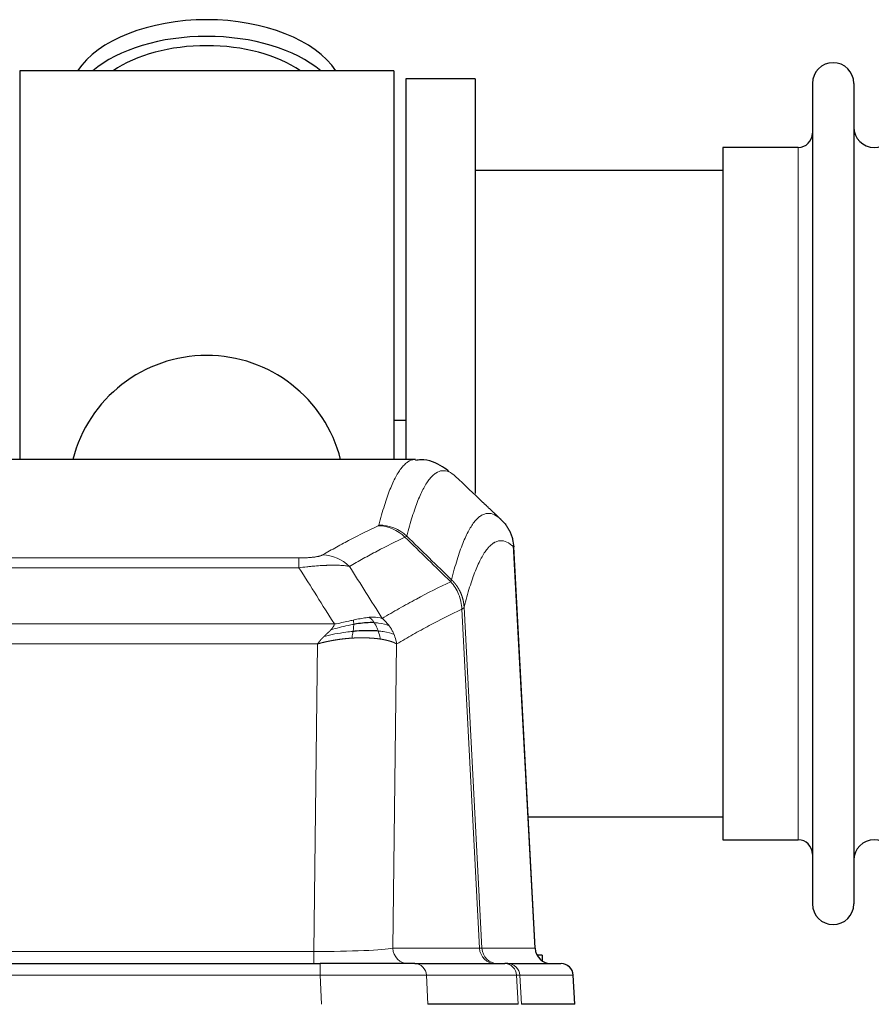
# Model space of a CAD drawing. Header units: inches. Extents: x 0 to 20790, y -12 to 14700.
# Tile 187 of 256: x 5829 to 6038, y 11830 to 12072. Entities that reach past the tile are written whole.
import ezdxf

# ---------------------------------------------------------------- set-up
doc = ezdxf.new("R2010")
doc.units = ezdxf.units.IN
doc.layers.add('1', color=7, linetype='Continuous', true_color=0xffffff)

msp = doc.modelspace()

# ---------------------------------------------------------------- linework, layer by layer
at = {"layer": '1', "color": 2, "linetype": 'Continuous', "lineweight": 25}
for p, q in [((5828.956, 12059.592), (5828.956, 11963.992)), ((5920.956, 12059.592), (5828.956, 12059.592)), ((5920.956, 12059.592), (5920.956, 11963.992)), ((5923.956, 12057.592), (5923.956, 11963.994)), ((5940.956, 12057.592), (5923.956, 12057.592)), ((5940.956, 12057.592), (5940.956, 11955.592)), ((6023.956, 12056.492), (6023.956, 11854.692)), ((6034.156, 12056.492), (6034.156, 11854.692)), ((6001.956, 12040.742), (6001.956, 11870.442)), ((6020.456, 12040.742), (6001.956, 12040.742)), ((6001.961, 12035.092), (5940.956, 12035.092)), ((5923.899, 11973.612), (5920.929, 11973.612)), ((5926.309, 11963.987), (5663.602, 11963.987)), ((5955.732, 11843.775), (5950.46, 11942.912)), ((5954.017, 11876.092), (6001.961, 11876.092)), ((6001.956, 11870.442), (6020.456, 11870.442)), ((5957.456, 11842.092), (5956.19, 11842.092)), ((5957.456, 11842.092), (5957.456, 11840.685)), ((5687.045, 11839.987), (5902.866, 11839.987)), ((5926.121, 11839.987), (5902.866, 11839.987)), ((5926.121, 11839.987), (5948.295, 11839.987)), ((5948.992, 11839.987), (5948.295, 11839.987)), ((5948.992, 11839.987), (5962.103, 11839.987)), ((5965.494, 11829.987), (5965.113, 11837.146)), ((5951.575, 11829.987), (5929.321, 11829.987)), ((5965.478, 11829.987), (5952.36, 11829.987))]:
    msp.add_line(p, q, dxfattribs=at)
at = {"layer": '1', "color": 110, "linetype": 'Continuous', "lineweight": 13}
for p, q in [((6020.456, 12040.742), (6020.456, 11870.442)), ((5955.719, 11843.778), (5950.471, 11942.473)), ((5692.284, 11939.78), (5897.627, 11939.78)), ((5897.627, 11937.364), (5897.627, 11939.78)), ((5897.627, 11937.364), (5692.284, 11937.364)), ((5938.276, 11927.647), (5942.653, 11843.778)), ((5942.072, 11843.778), (5937.72, 11927.17)), ((5683.553, 11923.534), (5906.358, 11923.534)), ((5902.245, 11918.635), (5687.666, 11918.635)), ((5901.277, 11842.952), (5902.245, 11918.635)), ((5921.677, 11918.625), (5920.72, 11843.778)), ((5688.634, 11842.952), (5901.277, 11842.952)), ((5901.277, 11839.987), (5901.277, 11842.952)), ((5920.72, 11843.778), (5942.072, 11843.778)), ((5942.653, 11843.778), (5955.719, 11843.778)), ((5902.866, 11839.987), (5902.866, 11837.144)), ((5902.866, 11837.144), (5687.045, 11837.144)), ((5903.159, 11829.987), (5902.866, 11837.144)), ((5951.202, 11837.144), (5929.028, 11837.144)), ((5929.028, 11837.144), (5929.321, 11829.987)), ((5951.575, 11829.987), (5951.202, 11837.144)), ((5965.097, 11837.144), (5951.986, 11837.144)), ((5951.986, 11837.144), (5952.36, 11829.987)), ((5965.478, 11829.987), (5965.097, 11837.144))]:
    msp.add_line(p, q, dxfattribs=at)
at = {"layer": '1', "color": 2, "linetype": 'Continuous', "lineweight": 25}
for centre, radius, start, end in [((6029.056, 12056.492), 5.1, 0, 180), ((6020.456, 12044.242), 3.5, 270, 0), ((6039.156, 12045.742), 5, 180, 0), ((5874.956, 11955.592), 34, 14.29875, 165.70125), ((6020.456, 11866.942), 3.5, 0, 90), ((6039.156, 11865.442), 5, 0, 180), ((6029.056, 11854.692), 5.1, 180, 0), ((5962.118, 11836.987), 3, 3.9387, 90)]:
    msp.add_arc(centre, radius, start, end, dxfattribs=at)
for centre, major_axis, ratio, start_param, end_param in [((5874.956, 12052.662), (34, 0), 0.5735764, 0.3633693, 2.7782723), ((5874.956, 12048.566), (34, 0), 0.5735764, 0.6009523, 2.5406894), ((5874.956, 12048.566), (-30, 0), 0.5735764, 4.712389, 5.5877152), ((5874.956, 12048.566), (-30, 0), 0.5735764, 3.8370627, 4.712389), ((5959.711, 11843.987), (0, -4), 0.9993908, 4.7647489, 6.2831853)]:
    msp.add_ellipse(centre, major_axis=major_axis, ratio=ratio, start_param=start_param, end_param=end_param, dxfattribs=at)
at = {"layer": '1', "color": 110, "linetype": 'Continuous', "lineweight": 13}
for centre, major_axis, ratio, start_param, end_param in [((5917.135, 11937.77), (-4.281, 9.037), 0.9659395, 5.0815715, 5.8272089), ((5917.322, 11937.931), (-9.695, 2.45), 0.9931439, 4.2008878, 4.9582972), ((5903.474, 11930.624), (4.97, -8.677), 0.9635717, 1.8622888, 2.6052468), ((5901.357, 11843.987), (20.002, 0.052), 0.0517476, 4.708281, 6.0295934), ((5924.596, 11843.987), (0, 4), 0.9702957, 1.6231562, 3.1415927), ((5945.948, 11843.987), (0, -4), 0.9702957, 4.7647489, 6.2831853), ((5922.627, 11843.987), (-20.038, 0.208), 0.001459, 2.8976729, 3.1068244), ((5946.645, 11843.987), (0, -4), 0.9993908, 4.7647489, 6.2831853), ((5926.121, 11836.987), (0, -3), 0.9702957, 1.6231562, 3.1415927), ((5948.295, 11836.987), (0, -3), 0.9702957, 1.6231562, 3.1415927), ((5948.992, 11836.987), (0, -3), 0.9993908, 1.6231562, 3.1415927), ((5962.103, 11836.987), (0, -3), 0.9993908, 1.6231562, 3.1415927), ((5902.814, 11836.987), (27.018, 0.123), 0.0058026, 0.2445567, 1.5688664), ((5924.974, 11836.987), (27.029, 0.156), 0.000812, 0.0348973, 0.2440488)]:
    msp.add_ellipse(centre, major_axis=major_axis, ratio=ratio, start_param=start_param, end_param=end_param, dxfattribs=at)
for points, knots in [([(5917.322, 11947.866), (5917.76, 11949.605), (5918.65, 11952.802), (5919.571, 11955.436), (5920.273, 11957.201), (5920.509, 11957.754), (5920.985, 11958.79), (5921.225, 11959.273), (5921.95, 11960.617), (5922.441, 11961.371), (5923.065, 11962.138), (5923.19, 11962.283), (5923.441, 11962.554), (5923.82, 11962.935), (5924.202, 11963.237), (5924.973, 11963.734), (5925.586, 11963.958), (5926.209, 11963.987), (5926.303, 11963.987)], [0, 0, 0, 0, 0.1619138, 0.3238276, 0.3238276, 0.4047846, 0.4047846, 0.4857415, 0.4857415, 0.6476553, 0.6476553, 0.6881337, 0.6881337, 0.7286122, 0.8095691, 0.8095691, 0.9714829, 1, 1, 1, 1]), ([(5936.164, 11959.84), (5935.606, 11960.353), (5934.504, 11961.097), (5932.894, 11961.368), (5931.851, 11960.986), (5931.079, 11960.488), (5930.696, 11960.187), (5930.317, 11959.806), (5930.065, 11959.534), (5929.94, 11959.39), (5929.316, 11958.623), (5928.824, 11957.869), (5928.098, 11956.526), (5927.857, 11956.043), (5927.381, 11955.008), (5927.145, 11954.455), (5926.442, 11952.691), (5925.52, 11950.059), (5924.628, 11946.865), (5924.19, 11945.128)], [0, 0, 0, 0, 0.125, 0.25, 0.375, 0.375, 0.4375, 0.46875, 0.46875, 0.5, 0.5, 0.625, 0.625, 0.6875, 0.6875, 0.75, 0.75, 0.875, 1, 1, 1, 1]), ([(5935.187, 11934.412), (5935.243, 11934.635), (5935.299, 11934.856), (5935.411, 11935.292), (5935.579, 11935.939), (5935.975, 11937.402), (5936.318, 11938.574), (5937.011, 11940.808), (5937.952, 11943.496), (5939.41, 11946.653), (5940.414, 11948.175), (5940.988, 11948.868), (5941.052, 11948.942), (5941.18, 11949.087), (5941.373, 11949.297), (5941.824, 11949.74), (5942.216, 11950.037), (5942.544, 11950.24), (5942.61, 11950.278), (5942.742, 11950.349), (5942.94, 11950.45), (5943.405, 11950.637), (5943.808, 11950.715), (5944.62, 11950.762), (5945.717, 11950.532), (5946.845, 11949.718), (5947.416, 11949.164)], [0, 0, 0, 0, 0.015625, 0.015625, 0.03125, 0.0625, 0.125, 0.125, 0.25, 0.375, 0.5, 0.5, 0.515625, 0.515625, 0.53125, 0.5625, 0.625, 0.625, 0.640625, 0.640625, 0.65625, 0.6875, 0.75, 0.75, 0.875, 1, 1, 1, 1]), ([(5903.474, 11940.53), (5904.608, 11941.182), (5905.743, 11941.821), (5908.016, 11943.071), (5909.153, 11943.682), (5912.568, 11945.476), (5914.85, 11946.618), (5917.135, 11947.705)], [0, 0, 0, 0, 0.25, 0.25, 0.5, 0.5, 1, 1, 1, 1]), ([(5917.322, 11947.866), (5917.316, 11947.839), (5917.297, 11947.812), (5917.234, 11947.758), (5917.191, 11947.731), (5917.135, 11947.705)], [0, 0, 0, 0, 0.5, 0.5, 1, 1, 1, 1]), ([(5923.731, 11944.888), (5921.443, 11943.799), (5919.159, 11942.656), (5915.74, 11940.86), (5914.601, 11940.248), (5912.326, 11938.997), (5911.189, 11938.358), (5910.054, 11937.705)], [0, 0, 0, 0, 0.5, 0.5, 0.75, 0.75, 1, 1, 1, 1]), ([(5950.471, 11942.473), (5949.902, 11943.019), (5948.777, 11943.818), (5947.683, 11944.035), (5946.874, 11943.98), (5946.472, 11943.898), (5946.008, 11943.707), (5945.81, 11943.604), (5945.679, 11943.531), (5945.613, 11943.493), (5945.285, 11943.288), (5944.895, 11942.987), (5944.445, 11942.541), (5944.253, 11942.33), (5944.125, 11942.184), (5944.062, 11942.109), (5943.489, 11941.413), (5942.488, 11939.886), (5941.033, 11936.725), (5939.627, 11932.694), (5938.721, 11929.426), (5938.276, 11927.647)], [0, 0, 0, 0, 0.125, 0.25, 0.25, 0.3125, 0.34375, 0.359375, 0.359375, 0.375, 0.375, 0.4375, 0.46875, 0.484375, 0.484375, 0.5, 0.5, 0.625, 0.75, 0.875, 1, 1, 1, 1]), ([(5903.474, 11940.53), (5903.453, 11940.518), (5903.431, 11940.506), (5903.385, 11940.482), (5903.36, 11940.47), (5903.285, 11940.434), (5903.231, 11940.41), (5903.113, 11940.364), (5903.049, 11940.34), (5902.913, 11940.295), (5902.839, 11940.272), (5902.682, 11940.228), (5902.598, 11940.206), (5902.463, 11940.173), (5902.416, 11940.162), (5902.32, 11940.141), (5902.27, 11940.131), (5902.116, 11940.099), (5902.008, 11940.079), (5901.78, 11940.04), (5901.66, 11940.022), (5901.471, 11939.995), (5901.374, 11939.982), (5901.273, 11939.969), (5901.205, 11939.96), (5901.17, 11939.956), (5900.996, 11939.936), (5900.851, 11939.921), (5900.404, 11939.878), (5900.087, 11939.855), (5899.667, 11939.831), (5899.582, 11939.827), (5899.409, 11939.818), (5899.322, 11939.814), (5899.061, 11939.804), (5898.885, 11939.798), (5898.53, 11939.789), (5898.351, 11939.786), (5897.991, 11939.781), (5897.809, 11939.78), (5897.627, 11939.78)], [0, 0, 0, 0, 0.03125, 0.03125, 0.0625, 0.0625, 0.125, 0.125, 0.1875, 0.1875, 0.25, 0.25, 0.3125, 0.3125, 0.34375, 0.34375, 0.375, 0.375, 0.4375, 0.4375, 0.5, 0.5, 0.53125, 0.546875, 0.546875, 0.5625, 0.5625, 0.625, 0.625, 0.75, 0.75, 0.78125, 0.78125, 0.8125, 0.8125, 0.875, 0.875, 0.9375, 0.9375, 1, 1, 1, 1]), ([(5910.054, 11937.705), (5909.756, 11937.76), (5909.43, 11937.808), (5908.717, 11937.888), (5908.33, 11937.92), (5907.702, 11937.955), (5907.43, 11937.967), (5907.145, 11937.975), (5907.03, 11937.979), (5906.972, 11937.98), (5906.796, 11937.984), (5906.677, 11937.986), (5906.075, 11937.993), (5905.566, 11937.989), (5904.894, 11937.972), (5904.758, 11937.968), (5904.55, 11937.961), (5904.481, 11937.959), (5904.341, 11937.954), (5904.271, 11937.951), (5903.919, 11937.936), (5903.632, 11937.922), (5902.756, 11937.873), (5902.151, 11937.831), (5901.448, 11937.773), (5901.369, 11937.766), (5901.211, 11937.753), (5901.132, 11937.746), (5900.894, 11937.725), (5900.735, 11937.71), (5900.255, 11937.664), (5899.933, 11937.632), (5898.957, 11937.528), (5898.297, 11937.45), (5897.627, 11937.364)], [0, 0, 0, 0, 0.125, 0.125, 0.25, 0.25, 0.3125, 0.328125, 0.328125, 0.34375, 0.34375, 0.375, 0.375, 0.5, 0.5, 0.53125, 0.53125, 0.546875, 0.546875, 0.5625, 0.5625, 0.625, 0.625, 0.75, 0.75, 0.765625, 0.765625, 0.78125, 0.78125, 0.8125, 0.8125, 0.875, 0.875, 1, 1, 1, 1]), ([(5918.121, 11924.911), (5919.519, 11925.745), (5920.918, 11926.558), (5923.721, 11928.143), (5925.123, 11928.915), (5929.337, 11931.17), (5932.153, 11932.591), (5934.975, 11933.929)], [0, 0, 0, 0, 0.25, 0.25, 0.5, 0.5, 1, 1, 1, 1]), ([(5935.187, 11934.412), (5935.166, 11934.364), (5935.15, 11934.288), (5935.092, 11934.115), (5935.05, 11934.018), (5934.975, 11933.929)], [0, 0, 0, 0, 0.5, 0.5, 1, 1, 1, 1]), ([(5934.975, 11933.929), (5935.384, 11933.485), (5935.756, 11933), (5936.415, 11931.962), (5936.7, 11931.41), (5937.172, 11930.258), (5937.357, 11929.657), (5937.621, 11928.429), (5937.699, 11927.801), (5937.72, 11927.17)], [0, 0, 0, 0, 0.25, 0.25, 0.5, 0.5, 0.75, 0.75, 1, 1, 1, 1]), ([(5935.187, 11934.412), (5935.2, 11934.4), (5935.225, 11934.376), (5935.263, 11934.338), (5935.301, 11934.301), (5935.339, 11934.262), (5935.377, 11934.223), (5935.416, 11934.184), (5935.454, 11934.144), (5935.493, 11934.104), (5935.532, 11934.063), (5935.571, 11934.021), (5935.609, 11933.979), (5935.648, 11933.937), (5935.687, 11933.894), (5935.726, 11933.85), (5935.766, 11933.806), (5935.805, 11933.761), (5935.844, 11933.715), (5935.883, 11933.669), (5935.922, 11933.623), (5935.962, 11933.576), (5936.001, 11933.528), (5936.04, 11933.479), (5936.079, 11933.431), (5936.118, 11933.381), (5936.158, 11933.331), (5936.197, 11933.28), (5936.236, 11933.229), (5936.275, 11933.177), (5936.314, 11933.124), (5936.353, 11933.071), (5936.391, 11933.017), (5936.43, 11932.963), (5936.469, 11932.908), (5936.507, 11932.852), (5936.545, 11932.796), (5936.584, 11932.739), (5936.622, 11932.682), (5936.66, 11932.624), (5936.698, 11932.565), (5936.735, 11932.505), (5936.773, 11932.445), (5936.81, 11932.384), (5936.847, 11932.323), (5936.884, 11932.261), (5936.921, 11932.198), (5936.957, 11932.135), (5936.993, 11932.071), (5937.029, 11932.006), (5937.065, 11931.941), (5937.101, 11931.875), (5937.136, 11931.808), (5937.171, 11931.741), (5937.205, 11931.673), (5937.239, 11931.605), (5937.273, 11931.535), (5937.307, 11931.465), (5937.34, 11931.395), (5937.375, 11931.319), (5937.412, 11931.237), (5937.451, 11931.15), (5937.488, 11931.062), (5937.525, 11930.974), (5937.561, 11930.886), (5937.596, 11930.798), (5937.63, 11930.709), (5937.664, 11930.62), (5937.696, 11930.53), (5937.728, 11930.44), (5937.759, 11930.35), (5937.789, 11930.26), (5937.818, 11930.169), (5937.846, 11930.078), (5937.874, 11929.987), (5937.9, 11929.896), (5937.926, 11929.804), (5937.951, 11929.712), (5937.975, 11929.62), (5937.998, 11929.528), (5938.021, 11929.435), (5938.042, 11929.342), (5938.062, 11929.249), (5938.082, 11929.156), (5938.101, 11929.063), (5938.119, 11928.969), (5938.136, 11928.876), (5938.152, 11928.782), (5938.167, 11928.688), (5938.182, 11928.594), (5938.195, 11928.499), (5938.208, 11928.405), (5938.219, 11928.311), (5938.23, 11928.216), (5938.24, 11928.121), (5938.249, 11928.026), (5938.257, 11927.932), (5938.265, 11927.837), (5938.271, 11927.742), (5938.275, 11927.678), (5938.276, 11927.647)], [0, 0, 0, 0, 0.0069372, 0.0139334, 0.0209887, 0.028103, 0.0352764, 0.0425088, 0.0498003, 0.0571509, 0.0645605, 0.0720292, 0.0795569, 0.0871437, 0.0947896, 0.1024945, 0.1102584, 0.1180815, 0.1259636, 0.1339048, 0.141905, 0.1499643, 0.1580827, 0.1662601, 0.1744966, 0.1827922, 0.1911468, 0.1995605, 0.2080333, 0.2165651, 0.225156, 0.233806, 0.2425151, 0.2512832, 0.2601104, 0.2689967, 0.277942, 0.2869465, 0.29601, 0.3051325, 0.3143142, 0.3235549, 0.3328547, 0.3422136, 0.3516315, 0.3611085, 0.3706446, 0.3802398, 0.3898941, 0.3996074, 0.4093798, 0.4192113, 0.4291019, 0.4390515, 0.4490602, 0.459128, 0.4692549, 0.4794409, 0.4896859, 0.4999901, 0.5124905, 0.524991, 0.5374914, 0.5499918, 0.5624922, 0.5749926, 0.587493, 0.5999934, 0.6124937, 0.6249941, 0.6374944, 0.6499948, 0.6624951, 0.6749954, 0.6874957, 0.699996, 0.7124963, 0.7249966, 0.7374968, 0.7499971, 0.7624973, 0.7749976, 0.7874978, 0.799998, 0.8124982, 0.8249984, 0.8374986, 0.8499988, 0.8624989, 0.8749991, 0.8874992, 0.8999993, 0.9124995, 0.9249996, 0.9374997, 0.9499998, 0.9624998, 0.9749999, 0.9875, 1, 1, 1, 1]), ([(5938.276, 11927.647), (5938.276, 11927.645), (5938.274, 11927.64), (5938.271, 11927.63), (5938.264, 11927.613), (5938.253, 11927.59), (5938.234, 11927.56), (5938.205, 11927.523), (5938.163, 11927.479), (5938.119, 11927.441), (5938.081, 11927.411), (5938.056, 11927.392), (5938.029, 11927.373), (5938.003, 11927.354), (5937.975, 11927.335), (5937.947, 11927.317), (5937.919, 11927.298), (5937.891, 11927.279), (5937.862, 11927.261), (5937.834, 11927.243), (5937.805, 11927.224), (5937.777, 11927.206), (5937.749, 11927.188), (5937.729, 11927.176), (5937.72, 11927.17)], [0, 0, 0, 0, 0.0092499, 0.0337179, 0.073404, 0.128308, 0.1984299, 0.2837694, 0.3843264, 0.5001005, 0.5424888, 0.5838484, 0.6241794, 0.6634821, 0.7017567, 0.7390032, 0.7752221, 0.8104134, 0.8445775, 0.8777146, 0.909825, 0.9409091, 0.9709673, 1, 1, 1, 1]), ([(5914.946, 11925.172), (5914.796, 11925.159), (5914.645, 11925.144), (5914.03, 11925.073), (5913.551, 11924.998), (5912.557, 11924.817), (5912.042, 11924.71), (5911.335, 11924.556), (5911.156, 11924.517), (5910.976, 11924.477)], [0, 0, 0, 0, 0.125, 0.125, 0.5, 0.5, 0.875, 0.875, 1, 1, 1, 1]), ([(5918.121, 11924.911), (5917.428, 11925.136), (5916.662, 11925.229), (5915.535, 11925.214), (5915.244, 11925.198), (5914.946, 11925.172)], [0, 0, 0, 0, 0.75, 0.75, 1, 1, 1, 1]), ([(5916.17, 11923.85), (5916.071, 11924), (5915.97, 11924.141), (5915.713, 11924.47), (5915.556, 11924.644), (5915.245, 11924.944), (5915.092, 11925.071), (5914.946, 11925.172)], [0, 0, 0, 0, 0.25, 0.25, 0.625, 0.625, 1, 1, 1, 1]), ([(5919.828, 11923.104), (5919.705, 11923.27), (5919.577, 11923.433), (5919.245, 11923.83), (5919.034, 11924.06), (5918.592, 11924.5), (5918.361, 11924.711), (5918.121, 11924.911)], [0, 0, 0, 0, 0.25, 0.25, 0.625, 0.625, 1, 1, 1, 1]), ([(5937.72, 11927.17), (5935.034, 11925.895), (5932.355, 11924.545), (5928.344, 11922.409), (5927.008, 11921.678), (5924.341, 11920.179), (5923.008, 11919.411), (5921.677, 11918.625)], [0, 0, 0, 0, 0.5, 0.5, 0.75, 0.75, 1, 1, 1, 1]), ([(5905.488, 11922.09), (5905.496, 11922.098), (5905.512, 11922.116), (5905.535, 11922.141), (5905.558, 11922.167), (5905.581, 11922.192), (5905.604, 11922.218), (5905.626, 11922.243), (5905.648, 11922.268), (5905.67, 11922.293), (5905.691, 11922.318), (5905.712, 11922.343), (5905.733, 11922.367), (5905.753, 11922.392), (5905.773, 11922.416), (5905.793, 11922.44), (5905.812, 11922.464), (5905.831, 11922.488), (5905.85, 11922.512), (5905.868, 11922.536), (5905.886, 11922.559), (5905.904, 11922.583), (5905.921, 11922.606), (5905.938, 11922.63), (5905.955, 11922.653), (5905.971, 11922.676), (5905.987, 11922.698), (5906.003, 11922.721), (5906.018, 11922.744), (5906.033, 11922.766), (5906.048, 11922.789), (5906.062, 11922.811), (5906.076, 11922.833), (5906.09, 11922.855), (5906.103, 11922.877), (5906.116, 11922.899), (5906.129, 11922.92), (5906.141, 11922.942), (5906.153, 11922.963), (5906.165, 11922.985), (5906.177, 11923.006), (5906.188, 11923.027), (5906.198, 11923.048), (5906.209, 11923.068), (5906.219, 11923.089), (5906.228, 11923.11), (5906.238, 11923.13), (5906.247, 11923.151), (5906.256, 11923.171), (5906.264, 11923.191), (5906.272, 11923.211), (5906.28, 11923.231), (5906.287, 11923.251), (5906.294, 11923.27), (5906.301, 11923.29), (5906.307, 11923.309), (5906.313, 11923.328), (5906.319, 11923.348), (5906.325, 11923.367), (5906.33, 11923.386), (5906.334, 11923.405), (5906.339, 11923.423), (5906.343, 11923.442), (5906.347, 11923.461), (5906.35, 11923.479), (5906.353, 11923.497), (5906.356, 11923.515), (5906.358, 11923.528), (5906.358, 11923.534)], [0, 0, 0, 0, 0.0185022, 0.0368847, 0.0551481, 0.073293, 0.0913199, 0.1092294, 0.1270222, 0.1446988, 0.1622598, 0.1797059, 0.1970378, 0.2142561, 0.2313614, 0.2483544, 0.265236, 0.2820066, 0.2986672, 0.3152184, 0.331661, 0.3479958, 0.3642235, 0.380345, 0.3963611, 0.4122725, 0.4280803, 0.4437851, 0.459388, 0.4748898, 0.4902915, 0.5055939, 0.5207981, 0.535905, 0.5509156, 0.565831, 0.5806521, 0.5953801, 0.6100159, 0.6245607, 0.6390157, 0.6533819, 0.6676604, 0.6818526, 0.6959596, 0.7099825, 0.7239227, 0.7377815, 0.75156, 0.7652597, 0.7788818, 0.7924277, 0.8058989, 0.8192966, 0.8326224, 0.8458776, 0.8590638, 0.8721825, 0.8852351, 0.8982233, 0.9111485, 0.9240124, 0.9368166, 0.9495628, 0.9622525, 0.9748874, 0.9874694, 1, 1, 1, 1]), ([(5911.126, 11923.444), (5910.669, 11923.366), (5910.205, 11923.278), (5908.334, 11922.888), (5906.898, 11922.512), (5905.488, 11922.09)], [0, 0, 0, 0, 0.25, 0.25, 1, 1, 1, 1]), ([(5910.976, 11924.477), (5910.616, 11924.396), (5910.249, 11924.313), (5908.755, 11923.979), (5907.579, 11923.722), (5906.358, 11923.534)], [0, 0, 0, 0, 0.25, 0.25, 1, 1, 1, 1]), ([(5910.958, 11921.702), (5910.97, 11921.779), (5910.981, 11921.857), (5911.026, 11922.167), (5911.055, 11922.399), (5911.099, 11922.843), (5911.114, 11923.056), (5911.124, 11923.318), (5911.126, 11923.382), (5911.126, 11923.444)], [0, 0, 0, 0, 0.125, 0.125, 0.5, 0.5, 0.875, 0.875, 1, 1, 1, 1]), ([(5911.126, 11923.444), (5911.128, 11923.568), (5911.126, 11923.684), (5911.113, 11923.949), (5911.097, 11924.086), (5911.049, 11924.316), (5911.017, 11924.408), (5910.976, 11924.477)], [0, 0, 0, 0, 0.25, 0.25, 0.625, 0.625, 1, 1, 1, 1]), ([(5919.828, 11923.104), (5919.129, 11923.435), (5918.259, 11923.66), (5916.898, 11923.811), (5916.541, 11923.837), (5916.17, 11923.85)], [0, 0, 0, 0, 0.75, 0.75, 1, 1, 1, 1]), ([(5917.156, 11921.787), (5917.125, 11921.878), (5917.093, 11921.969), (5916.958, 11922.333), (5916.845, 11922.605), (5916.596, 11923.13), (5916.459, 11923.383), (5916.268, 11923.698), (5916.219, 11923.775), (5916.17, 11923.85)], [0, 0, 0, 0, 0.125, 0.125, 0.5, 0.5, 0.875, 0.875, 1, 1, 1, 1]), ([(5921.038, 11920.964), (5921, 11921.058), (5920.959, 11921.152), (5920.791, 11921.525), (5920.652, 11921.799), (5920.349, 11922.336), (5920.185, 11922.598), (5919.95, 11922.937), (5919.889, 11923.021), (5919.828, 11923.104)], [0, 0, 0, 0, 0.125, 0.125, 0.5, 0.5, 0.875, 0.875, 1, 1, 1, 1]), ([(5902.245, 11918.635), (5902.251, 11918.643), (5902.261, 11918.661), (5902.278, 11918.686), (5902.294, 11918.712), (5902.311, 11918.738), (5902.329, 11918.765), (5902.347, 11918.791), (5902.365, 11918.818), (5902.383, 11918.845), (5902.403, 11918.872), (5902.422, 11918.9), (5902.442, 11918.928), (5902.462, 11918.956), (5902.483, 11918.984), (5902.503, 11919.012), (5902.525, 11919.041), (5902.547, 11919.07), (5902.569, 11919.099), (5902.591, 11919.128), (5902.614, 11919.158), (5902.638, 11919.188), (5902.661, 11919.218), (5902.686, 11919.248), (5902.71, 11919.278), (5902.735, 11919.309), (5902.76, 11919.34), (5902.786, 11919.371), (5902.812, 11919.402), (5902.839, 11919.434), (5902.865, 11919.465), (5902.893, 11919.497), (5902.92, 11919.53), (5902.949, 11919.562), (5902.977, 11919.594), (5903.006, 11919.627), (5903.035, 11919.66), (5903.065, 11919.693), (5903.095, 11919.727), (5903.125, 11919.76), (5903.156, 11919.794), (5903.187, 11919.828), (5903.219, 11919.862), (5903.251, 11919.897), (5903.283, 11919.931), (5903.316, 11919.966), (5903.349, 11920.001), (5903.383, 11920.036), (5903.417, 11920.071), (5903.451, 11920.107), (5903.486, 11920.143), (5903.521, 11920.178), (5903.557, 11920.215), (5903.592, 11920.251), (5903.629, 11920.287), (5903.666, 11920.324), (5903.703, 11920.36), (5903.74, 11920.397), (5903.778, 11920.434), (5903.804, 11920.459), (5903.816, 11920.471)], [0, 0, 0, 0, 0.0121901, 0.0245516, 0.0370849, 0.0497905, 0.0626689, 0.0757204, 0.0889455, 0.1023447, 0.1159182, 0.1296666, 0.14359, 0.1576889, 0.1719636, 0.1864145, 0.2010418, 0.2158458, 0.2308268, 0.2459852, 0.261321, 0.2768347, 0.2925265, 0.3083966, 0.3244452, 0.3406727, 0.357079, 0.3736646, 0.3904296, 0.4073742, 0.4244986, 0.4418029, 0.4592875, 0.4769523, 0.4947976, 0.5128236, 0.5310305, 0.5494183, 0.5679872, 0.5867374, 0.605669, 0.6247822, 0.644077, 0.6635537, 0.6832123, 0.7030529, 0.7230758, 0.7432809, 0.7636685, 0.7842385, 0.8049912, 0.8259267, 0.8470449, 0.8683461, 0.8898303, 0.9114976, 0.9333482, 0.955382, 0.9775993, 1, 1, 1, 1]), ([(5910.643, 11920.052), (5910.621, 11920.05), (5910.578, 11920.047), (5910.513, 11920.043), (5910.448, 11920.039), (5910.383, 11920.034), (5910.318, 11920.03), (5910.253, 11920.025), (5910.188, 11920.02), (5910.123, 11920.015), (5910.058, 11920.01), (5909.992, 11920.005), (5909.927, 11920), (5909.862, 11919.995), (5909.797, 11919.989), (5909.732, 11919.984), (5909.666, 11919.978), (5909.601, 11919.972), (5909.536, 11919.966), (5909.471, 11919.96), (5909.405, 11919.954), (5909.34, 11919.948), (5909.275, 11919.942), (5909.21, 11919.936), (5909.145, 11919.929), (5909.079, 11919.923), (5909.014, 11919.916), (5908.949, 11919.909), (5908.884, 11919.902), (5908.818, 11919.895), (5908.753, 11919.888), (5908.688, 11919.881), (5908.623, 11919.874), (5908.558, 11919.866), (5908.492, 11919.859), (5908.427, 11919.851), (5908.362, 11919.843), (5908.297, 11919.836), (5908.232, 11919.828), (5908.167, 11919.82), (5908.102, 11919.811), (5908.036, 11919.803), (5907.971, 11919.795), (5907.906, 11919.787), (5907.841, 11919.778), (5907.776, 11919.769), (5907.711, 11919.761), (5907.646, 11919.752), (5907.582, 11919.743), (5907.517, 11919.734), (5907.452, 11919.725), (5907.387, 11919.715), (5907.322, 11919.706), (5907.257, 11919.697), (5907.193, 11919.687), (5907.128, 11919.678), (5907.063, 11919.668), (5906.998, 11919.658), (5906.934, 11919.648), (5906.869, 11919.638), (5906.805, 11919.628), (5906.74, 11919.618), (5906.676, 11919.607), (5906.611, 11919.597), (5906.547, 11919.586), (5906.483, 11919.576), (5906.418, 11919.565), (5906.354, 11919.554), (5906.29, 11919.543), (5906.226, 11919.532), (5906.161, 11919.521), (5906.097, 11919.51), (5906.033, 11919.499), (5905.969, 11919.487), (5905.905, 11919.476), (5905.841, 11919.464), (5905.778, 11919.453), (5905.714, 11919.441), (5905.65, 11919.429), (5905.586, 11919.417), (5905.523, 11919.405), (5905.459, 11919.393), (5905.396, 11919.381), (5905.332, 11919.368), (5905.269, 11919.356), (5905.205, 11919.343), (5905.142, 11919.331), (5905.079, 11919.318), (5905.016, 11919.305), (5904.953, 11919.292), (5904.889, 11919.279), (5904.826, 11919.266), (5904.764, 11919.253), (5904.701, 11919.24), (5904.638, 11919.226), (5904.575, 11919.213), (5904.512, 11919.199), (5904.45, 11919.186), (5904.387, 11919.172), (5904.325, 11919.158), (5904.262, 11919.144), (5904.2, 11919.13), (5904.138, 11919.116), (5904.076, 11919.102), (5904.013, 11919.088), (5903.951, 11919.073), (5903.889, 11919.059), (5903.827, 11919.044), (5903.766, 11919.03), (5903.704, 11919.015), (5903.642, 11919), (5903.581, 11918.985), (5903.519, 11918.97), (5903.458, 11918.955), (5903.396, 11918.94), (5903.335, 11918.925), (5903.274, 11918.909), (5903.213, 11918.894), (5903.151, 11918.878), (5903.09, 11918.863), (5903.03, 11918.847), (5902.969, 11918.831), (5902.908, 11918.815), (5902.847, 11918.799), (5902.787, 11918.783), (5902.726, 11918.767), (5902.666, 11918.751), (5902.606, 11918.735), (5902.545, 11918.718), (5902.485, 11918.702), (5902.425, 11918.685), (5902.365, 11918.669), (5902.305, 11918.652), (5902.265, 11918.641), (5902.245, 11918.635)], [0, 0, 0, 0, 0.0081592, 0.0163092, 0.0244501, 0.0325819, 0.0407045, 0.0488181, 0.0569225, 0.0650178, 0.0731041, 0.0811812, 0.0892493, 0.0973083, 0.1053581, 0.113399, 0.1214307, 0.1294534, 0.137467, 0.1454716, 0.1534671, 0.1614536, 0.169431, 0.1773994, 0.1853588, 0.1933091, 0.2012504, 0.2091827, 0.217106, 0.2250203, 0.2329256, 0.2408219, 0.2487092, 0.2565875, 0.2644568, 0.2723172, 0.2801686, 0.288011, 0.2958444, 0.303669, 0.3114845, 0.3192911, 0.3270888, 0.3348775, 0.3426574, 0.3504282, 0.3581902, 0.3659433, 0.3736874, 0.3814227, 0.389149, 0.3968665, 0.4045751, 0.4122748, 0.4199656, 0.4276476, 0.4353206, 0.4429849, 0.4506403, 0.4582868, 0.4659245, 0.4735534, 0.4811734, 0.4887846, 0.496387, 0.5039805, 0.5115653, 0.5191413, 0.5267084, 0.5342668, 0.5418164, 0.5493572, 0.5568893, 0.5644125, 0.5719271, 0.5794328, 0.5869298, 0.5944181, 0.6018976, 0.6093684, 0.6168305, 0.6242839, 0.6317285, 0.6391644, 0.6465917, 0.6540102, 0.6614201, 0.6688212, 0.6762137, 0.6835975, 0.6909727, 0.6983392, 0.705697, 0.7130462, 0.7203868, 0.7277187, 0.735042, 0.7423567, 0.7496628, 0.7569603, 0.7642491, 0.7715294, 0.7788011, 0.7860642, 0.7933187, 0.8005646, 0.807802, 0.8150309, 0.8222512, 0.8294629, 0.8366661, 0.8438608, 0.851047, 0.8582246, 0.8653938, 0.8725544, 0.8797065, 0.8868502, 0.8939854, 0.9011121, 0.9082303, 0.9153401, 0.9224414, 0.9295343, 0.9366187, 0.9436947, 0.9507623, 0.9578214, 0.9648722, 0.9719145, 0.9789485, 0.985974, 0.9929912, 1, 1, 1, 1]), ([(5903.816, 11920.471), (5903.831, 11920.485), (5903.859, 11920.512), (5903.9, 11920.553), (5903.941, 11920.592), (5903.98, 11920.63), (5904.019, 11920.667), (5904.056, 11920.702), (5904.092, 11920.737), (5904.128, 11920.771), (5904.162, 11920.803), (5904.195, 11920.835), (5904.227, 11920.865), (5904.258, 11920.895), (5904.288, 11920.923), (5904.317, 11920.95), (5904.345, 11920.977), (5904.372, 11921.002), (5904.398, 11921.026), (5904.422, 11921.049), (5904.446, 11921.071), (5904.469, 11921.093), (5904.49, 11921.113), (5904.511, 11921.132), (5904.53, 11921.15), (5904.549, 11921.167), (5904.566, 11921.183), (5904.582, 11921.198), (5904.597, 11921.213), (5904.612, 11921.226), (5904.625, 11921.238), (5904.637, 11921.249), (5904.648, 11921.259), (5904.658, 11921.269), (5904.667, 11921.277), (5904.674, 11921.284), (5904.681, 11921.291), (5904.687, 11921.296), (5904.692, 11921.3), (5904.704, 11921.312), (5904.725, 11921.332), (5904.754, 11921.359), (5904.782, 11921.386), (5904.811, 11921.413), (5904.839, 11921.44), (5904.866, 11921.467), (5904.894, 11921.493), (5904.921, 11921.519), (5904.947, 11921.545), (5904.974, 11921.57), (5905, 11921.595), (5905.025, 11921.62), (5905.051, 11921.645), (5905.076, 11921.669), (5905.1, 11921.694), (5905.125, 11921.718), (5905.149, 11921.741), (5905.172, 11921.765), (5905.196, 11921.788), (5905.219, 11921.811), (5905.241, 11921.834), (5905.264, 11921.857), (5905.286, 11921.879), (5905.307, 11921.901), (5905.329, 11921.923), (5905.35, 11921.945), (5905.37, 11921.966), (5905.391, 11921.987), (5905.411, 11922.008), (5905.43, 11922.029), (5905.45, 11922.049), (5905.469, 11922.07), (5905.481, 11922.083), (5905.488, 11922.09)], [0, 0, 0, 0, 0.0247661, 0.0489206, 0.0724636, 0.0953949, 0.1177147, 0.1394229, 0.1605195, 0.1810045, 0.2008779, 0.2201398, 0.23879, 0.2568287, 0.2742558, 0.2910713, 0.3072753, 0.3228676, 0.3378484, 0.3522176, 0.3659752, 0.3791212, 0.3916556, 0.4035785, 0.4148897, 0.4255894, 0.4356775, 0.445154, 0.454019, 0.4622723, 0.4699141, 0.4769443, 0.4833629, 0.48917, 0.4943654, 0.4989493, 0.5029216, 0.5062824, 0.5090316, 0.5111692, 0.5284651, 0.5456049, 0.5625886, 0.5794163, 0.5960881, 0.612604, 0.6289642, 0.6451687, 0.6612176, 0.6771111, 0.6928491, 0.7084319, 0.7238594, 0.7391318, 0.7542492, 0.7692118, 0.7840195, 0.7986726, 0.8131712, 0.8275153, 0.8417051, 0.8557408, 0.8696224, 0.8833501, 0.8969241, 0.9103445, 0.9236114, 0.936725, 0.9496856, 0.9624932, 0.975148, 0.9876502, 1, 1, 1, 1]), ([(5910.958, 11921.702), (5910.38, 11921.649), (5909.792, 11921.583), (5907.418, 11921.27), (5905.589, 11920.923), (5903.816, 11920.471)], [0, 0, 0, 0, 0.25, 0.25, 1, 1, 1, 1]), ([(5910.643, 11920.052), (5910.676, 11920.214), (5910.716, 11920.4), (5910.798, 11920.802), (5910.84, 11921.019), (5910.908, 11921.394), (5910.934, 11921.548), (5910.958, 11921.702)], [0, 0, 0, 0, 0.375, 0.375, 0.75, 0.75, 1, 1, 1, 1]), ([(5917.646, 11919.826), (5917.631, 11919.828), (5917.602, 11919.833), (5917.558, 11919.839), (5917.513, 11919.845), (5917.469, 11919.852), (5917.424, 11919.858), (5917.38, 11919.864), (5917.335, 11919.87), (5917.29, 11919.876), (5917.245, 11919.882), (5917.2, 11919.887), (5917.155, 11919.893), (5917.11, 11919.899), (5917.064, 11919.904), (5917.019, 11919.91), (5916.973, 11919.915), (5916.928, 11919.921), (5916.882, 11919.926), (5916.836, 11919.931), (5916.79, 11919.937), (5916.744, 11919.942), (5916.698, 11919.947), (5916.652, 11919.952), (5916.606, 11919.957), (5916.56, 11919.961), (5916.513, 11919.966), (5916.467, 11919.971), (5916.42, 11919.976), (5916.374, 11919.98), (5916.327, 11919.985), (5916.28, 11919.989), (5916.233, 11919.993), (5916.186, 11919.998), (5916.139, 11920.002), (5916.092, 11920.006), (5916.045, 11920.01), (5915.998, 11920.014), (5915.951, 11920.018), (5915.904, 11920.022), (5915.856, 11920.026), (5915.809, 11920.029), (5915.761, 11920.033), (5915.714, 11920.037), (5915.666, 11920.04), (5915.618, 11920.044), (5915.571, 11920.047), (5915.523, 11920.05), (5915.475, 11920.053), (5915.427, 11920.057), (5915.379, 11920.06), (5915.331, 11920.063), (5915.283, 11920.066), (5915.235, 11920.069), (5915.187, 11920.071), (5915.138, 11920.074), (5915.09, 11920.077), (5915.042, 11920.08), (5914.994, 11920.082), (5914.945, 11920.085), (5914.897, 11920.087), (5914.848, 11920.089), (5914.8, 11920.092), (5914.751, 11920.094), (5914.703, 11920.096), (5914.654, 11920.098), (5914.606, 11920.1), (5914.557, 11920.102), (5914.508, 11920.104), (5914.459, 11920.106), (5914.411, 11920.108), (5914.362, 11920.109), (5914.313, 11920.111), (5914.264, 11920.112), (5914.215, 11920.114), (5914.166, 11920.115), (5914.118, 11920.117), (5914.069, 11920.118), (5914.02, 11920.119), (5913.971, 11920.12), (5913.922, 11920.121), (5913.873, 11920.122), (5913.824, 11920.123), (5913.775, 11920.124), (5913.725, 11920.125), (5913.676, 11920.126), (5913.627, 11920.127), (5913.578, 11920.127), (5913.529, 11920.128), (5913.48, 11920.128), (5913.431, 11920.129), (5913.382, 11920.129), (5913.332, 11920.129), (5913.283, 11920.13), (5913.234, 11920.13), (5913.185, 11920.13), (5913.136, 11920.13), (5913.087, 11920.13), (5913.037, 11920.13), (5912.988, 11920.13), (5912.939, 11920.13), (5912.89, 11920.129), (5912.841, 11920.129), (5912.792, 11920.129), (5912.742, 11920.128), (5912.693, 11920.128), (5912.644, 11920.127), (5912.595, 11920.127), (5912.546, 11920.126), (5912.497, 11920.125), (5912.447, 11920.124), (5912.398, 11920.123), (5912.349, 11920.122), (5912.3, 11920.121), (5912.251, 11920.12), (5912.202, 11920.119), (5912.153, 11920.118), (5912.104, 11920.117), (5912.055, 11920.115), (5912.006, 11920.114), (5911.957, 11920.113), (5911.908, 11920.111), (5911.859, 11920.11), (5911.81, 11920.108), (5911.761, 11920.106), (5911.712, 11920.105), (5911.663, 11920.103), (5911.614, 11920.101), (5911.565, 11920.099), (5911.517, 11920.097), (5911.468, 11920.095), (5911.419, 11920.093), (5911.37, 11920.091), (5911.322, 11920.089), (5911.273, 11920.086), (5911.224, 11920.084), (5911.176, 11920.082), (5911.127, 11920.079), (5911.079, 11920.077), (5911.03, 11920.074), (5910.982, 11920.071), (5910.933, 11920.069), (5910.885, 11920.066), (5910.836, 11920.063), (5910.788, 11920.06), (5910.74, 11920.058), (5910.691, 11920.055), (5910.659, 11920.053), (5910.643, 11920.052)], [0, 0, 0, 0, 0.0076941, 0.0153765, 0.0230472, 0.0307061, 0.0383534, 0.045989, 0.0536129, 0.061225, 0.0688255, 0.0764143, 0.0839914, 0.0915567, 0.0991104, 0.1066524, 0.1141827, 0.1217013, 0.1292082, 0.1367034, 0.1441869, 0.1516588, 0.1591189, 0.1665674, 0.1740041, 0.1814292, 0.1888426, 0.1962444, 0.2036344, 0.2110128, 0.2183794, 0.2257344, 0.2330778, 0.2404094, 0.2477294, 0.2550377, 0.2623343, 0.2696193, 0.2768926, 0.2841542, 0.2914041, 0.2986424, 0.305869, 0.313084, 0.3202872, 0.3274789, 0.3346588, 0.3418271, 0.3489838, 0.3561287, 0.3632621, 0.3703837, 0.3774937, 0.3845921, 0.3916788, 0.3987539, 0.4058173, 0.412869, 0.4199092, 0.4269376, 0.4339544, 0.4409596, 0.4479532, 0.454935, 0.4619053, 0.4688639, 0.4758109, 0.4827462, 0.4896699, 0.496582, 0.5034825, 0.5103713, 0.5172485, 0.524114, 0.5309679, 0.5378102, 0.5446409, 0.55146, 0.5582674, 0.5650632, 0.5718474, 0.57862, 0.5853809, 0.5921303, 0.598868, 0.6055941, 0.6123087, 0.6190116, 0.6257029, 0.6323825, 0.6390506, 0.6457071, 0.652352, 0.6589853, 0.665607, 0.672217, 0.6788155, 0.6854024, 0.6919777, 0.6985414, 0.7050935, 0.7116341, 0.718163, 0.7246804, 0.7311862, 0.7376804, 0.744163, 0.750634, 0.7570935, 0.7635413, 0.7699776, 0.7764024, 0.7828155, 0.7892171, 0.7956072, 0.8019856, 0.8083525, 0.8147079, 0.8210516, 0.8273839, 0.8337045, 0.8400136, 0.8463112, 0.8525972, 0.8588716, 0.8651345, 0.8713859, 0.8776257, 0.8838539, 0.8900706, 0.8962758, 0.9024695, 0.9086516, 0.9148221, 0.9209812, 0.9271287, 0.9332646, 0.9393891, 0.945502, 0.9516034, 0.9576933, 0.9637717, 0.9698385, 0.9758938, 0.9819376, 0.9879699, 0.9939907, 1, 1, 1, 1]), ([(5921.038, 11920.964), (5920.426, 11921.249), (5919.53, 11921.489), (5918.001, 11921.706), (5917.591, 11921.751), (5917.156, 11921.787)], [0, 0, 0, 0, 0.75, 0.75, 1, 1, 1, 1]), ([(5917.646, 11919.826), (5917.574, 11920.226), (5917.475, 11920.72), (5917.274, 11921.426), (5917.217, 11921.606), (5917.156, 11921.787)], [0, 0, 0, 0, 0.75, 0.75, 1, 1, 1, 1]), ([(5921.677, 11918.625), (5921.593, 11919.222), (5921.451, 11919.815), (5921.188, 11920.584), (5921.116, 11920.775), (5921.038, 11920.964)], [0, 0, 0, 0, 0.75, 0.75, 1, 1, 1, 1]), ([(5921.677, 11918.625), (5921.672, 11918.629), (5921.66, 11918.636), (5921.642, 11918.648), (5921.623, 11918.659), (5921.605, 11918.67), (5921.586, 11918.681), (5921.568, 11918.692), (5921.549, 11918.704), (5921.53, 11918.715), (5921.51, 11918.726), (5921.491, 11918.737), (5921.471, 11918.747), (5921.451, 11918.758), (5921.432, 11918.769), (5921.411, 11918.78), (5921.391, 11918.79), (5921.371, 11918.801), (5921.35, 11918.811), (5921.33, 11918.822), (5921.309, 11918.832), (5921.288, 11918.843), (5921.267, 11918.853), (5921.246, 11918.863), (5921.224, 11918.873), (5921.203, 11918.884), (5921.181, 11918.894), (5921.159, 11918.904), (5921.138, 11918.914), (5921.116, 11918.924), (5921.093, 11918.933), (5921.071, 11918.943), (5921.049, 11918.953), (5921.026, 11918.963), (5921.004, 11918.972), (5920.981, 11918.982), (5920.959, 11918.991), (5920.936, 11919.001), (5920.913, 11919.01), (5920.89, 11919.02), (5920.867, 11919.029), (5920.843, 11919.038), (5920.82, 11919.047), (5920.797, 11919.056), (5920.773, 11919.066), (5920.75, 11919.075), (5920.726, 11919.084), (5920.702, 11919.092), (5920.679, 11919.101), (5920.655, 11919.11), (5920.631, 11919.119), (5920.607, 11919.128), (5920.583, 11919.136), (5920.559, 11919.145), (5920.534, 11919.153), (5920.51, 11919.162), (5920.486, 11919.17), (5920.462, 11919.179), (5920.437, 11919.187), (5920.413, 11919.195), (5920.388, 11919.203), (5920.364, 11919.211), (5920.339, 11919.22), (5920.314, 11919.228), (5920.29, 11919.236), (5920.265, 11919.243), (5920.24, 11919.251), (5920.215, 11919.259), (5920.191, 11919.267), (5920.166, 11919.275), (5920.141, 11919.282), (5920.116, 11919.29), (5920.091, 11919.297), (5920.066, 11919.305), (5920.041, 11919.312), (5920.016, 11919.32), (5919.991, 11919.327), (5919.966, 11919.334), (5919.941, 11919.342), (5919.916, 11919.349), (5919.891, 11919.356), (5919.866, 11919.363), (5919.841, 11919.37), (5919.816, 11919.377), (5919.791, 11919.384), (5919.766, 11919.391), (5919.74, 11919.398), (5919.715, 11919.404), (5919.69, 11919.411), (5919.665, 11919.418), (5919.64, 11919.424), (5919.615, 11919.431), (5919.59, 11919.438), (5919.565, 11919.444), (5919.54, 11919.45), (5919.515, 11919.457), (5919.49, 11919.463), (5919.465, 11919.469), (5919.44, 11919.476), (5919.415, 11919.482), (5919.391, 11919.488), (5919.366, 11919.494), (5919.341, 11919.5), (5919.316, 11919.506), (5919.291, 11919.512), (5919.267, 11919.518), (5919.242, 11919.524), (5919.217, 11919.529), (5919.193, 11919.535), (5919.168, 11919.541), (5919.144, 11919.546), (5919.119, 11919.552), (5919.095, 11919.558), (5919.07, 11919.563), (5919.046, 11919.568), (5919.022, 11919.574), (5918.997, 11919.579), (5918.973, 11919.585), (5918.949, 11919.59), (5918.925, 11919.595), (5918.901, 11919.6), (5918.877, 11919.605), (5918.853, 11919.61), (5918.829, 11919.615), (5918.805, 11919.62), (5918.782, 11919.625), (5918.758, 11919.63), (5918.734, 11919.635), (5918.711, 11919.64), (5918.687, 11919.645), (5918.664, 11919.649), (5918.641, 11919.654), (5918.617, 11919.659), (5918.594, 11919.663), (5918.571, 11919.668), (5918.548, 11919.672), (5918.525, 11919.677), (5918.502, 11919.681), (5918.479, 11919.685), (5918.457, 11919.69), (5918.434, 11919.694), (5918.412, 11919.698), (5918.389, 11919.702), (5918.367, 11919.706), (5918.344, 11919.711), (5918.322, 11919.715), (5918.3, 11919.719), (5918.278, 11919.723), (5918.256, 11919.727), (5918.234, 11919.73), (5918.213, 11919.734), (5918.191, 11919.738), (5918.169, 11919.742), (5918.148, 11919.746), (5918.126, 11919.749), (5918.105, 11919.753), (5918.084, 11919.757), (5918.063, 11919.76), (5918.042, 11919.764), (5918.021, 11919.767), (5918, 11919.771), (5917.98, 11919.774), (5917.959, 11919.777), (5917.939, 11919.781), (5917.918, 11919.784), (5917.898, 11919.787), (5917.878, 11919.791), (5917.858, 11919.794), (5917.838, 11919.797), (5917.819, 11919.8), (5917.799, 11919.803), (5917.779, 11919.806), (5917.76, 11919.809), (5917.741, 11919.812), (5917.721, 11919.815), (5917.702, 11919.818), (5917.683, 11919.821), (5917.665, 11919.823), (5917.652, 11919.825), (5917.646, 11919.826)], [0, 0, 0, 0, 0.0080212, 0.0160154, 0.0239827, 0.0319231, 0.0398365, 0.0477229, 0.0555824, 0.0634149, 0.0712205, 0.0789992, 0.0867509, 0.0944756, 0.1021734, 0.1098443, 0.1174881, 0.1251051, 0.1326951, 0.1402581, 0.1477942, 0.1553034, 0.1627856, 0.1702408, 0.1776691, 0.1850704, 0.1924448, 0.1997923, 0.2071128, 0.2144063, 0.2216729, 0.2289126, 0.2361253, 0.243311, 0.2504698, 0.2576016, 0.2647065, 0.2717845, 0.2788355, 0.2858595, 0.2928566, 0.2998268, 0.30677, 0.3136862, 0.3205755, 0.3274379, 0.3342733, 0.3410817, 0.3478632, 0.3546178, 0.3613454, 0.3680461, 0.3747198, 0.3813665, 0.3879863, 0.3945792, 0.4011451, 0.4076841, 0.4141961, 0.4206811, 0.4271393, 0.4335704, 0.4399746, 0.4463519, 0.4527022, 0.4590256, 0.465322, 0.4715915, 0.477834, 0.4840496, 0.4902382, 0.4963999, 0.5025346, 0.5086424, 0.5147232, 0.5207771, 0.526804, 0.532804, 0.5387771, 0.5447232, 0.5506423, 0.5565345, 0.5623997, 0.568238, 0.5740494, 0.5798338, 0.5855912, 0.5913217, 0.5970253, 0.6027019, 0.6083515, 0.6139742, 0.61957, 0.6251388, 0.6306807, 0.6361956, 0.6416836, 0.6471446, 0.6525787, 0.6579858, 0.663366, 0.6687192, 0.6740455, 0.6793448, 0.6846172, 0.6898627, 0.6950812, 0.7002727, 0.7054373, 0.710575, 0.7156857, 0.7207694, 0.7258262, 0.7308561, 0.735859, 0.740835, 0.745784, 0.7507061, 0.7556012, 0.7604694, 0.7653107, 0.7701249, 0.7749123, 0.7796727, 0.7844061, 0.7891127, 0.7937922, 0.7984448, 0.8030705, 0.8076692, 0.812241, 0.8167858, 0.8213037, 0.8257947, 0.8302587, 0.8346957, 0.8391058, 0.843489, 0.8478452, 0.8521745, 0.8564768, 0.8607522, 0.8650006, 0.8692221, 0.8734166, 0.8775842, 0.8817249, 0.8858386, 0.8899254, 0.8939852, 0.8980181, 0.902024, 0.906003, 0.909955, 0.9138802, 0.9177783, 0.9216495, 0.9254938, 0.9293111, 0.9331015, 0.936865, 0.9406015, 0.944311, 0.9479937, 0.9516493, 0.9552781, 0.9588799, 0.9624547, 0.9660026, 0.9695236, 0.9730176, 0.9764847, 0.9799249, 0.9833381, 0.9867243, 0.9900837, 0.993416, 0.9967215, 1, 1, 1, 1])]:
    msp.add_open_spline(points, degree=3, knots=knots, dxfattribs=at)
at = {"layer": '1', "color": 2, "linetype": 'Continuous', "lineweight": 25}
for points, knots in [([(5934.628, 11960.922), (5934.154, 11961.397), (5932.41, 11962.689), (5929.192, 11964.218), (5926.795, 11963.824), (5926.354, 11963.728)], [0, 0, 0, 0, 0.2661808, 0.8686198, 1, 1, 1, 1]), ([(5947.416, 11949.164), (5947.642, 11948.949), (5947.859, 11948.723), (5948.269, 11948.252), (5948.463, 11948.006), (5948.827, 11947.497), (5948.997, 11947.233), (5949.311, 11946.69), (5949.456, 11946.411), (5949.717, 11945.84), (5949.834, 11945.548), (5950.04, 11944.953), (5950.129, 11944.651), (5950.352, 11943.732), (5950.442, 11943.105), (5950.471, 11942.473)], [0, 0, 0, 0, 0.125, 0.125, 0.25, 0.25, 0.375, 0.375, 0.5, 0.5, 0.625, 0.625, 0.75, 0.75, 1, 1, 1, 1]), ([(5916.17, 11923.85), (5915.984, 11923.857), (5915.795, 11923.86), (5915.023, 11923.862), (5914.413, 11923.837), (5913.143, 11923.733), (5912.484, 11923.655), (5911.582, 11923.52), (5911.355, 11923.483), (5911.126, 11923.444)], [0, 0, 0, 0, 0.125, 0.125, 0.5, 0.5, 0.875, 0.875, 1, 1, 1, 1]), ([(5917.156, 11921.787), (5916.938, 11921.805), (5916.715, 11921.821), (5915.796, 11921.873), (5915.055, 11921.889), (5913.49, 11921.87), (5912.667, 11921.835), (5911.533, 11921.753), (5911.247, 11921.729), (5910.958, 11921.702)], [0, 0, 0, 0, 0.125, 0.125, 0.5, 0.5, 0.875, 0.875, 1, 1, 1, 1])]:
    msp.add_open_spline(points, degree=3, knots=knots, dxfattribs=at)
for points, degree in [([(5942.906, 11953.444), (5940.659, 11955.576), (5938.412, 11957.708), (5936.164, 11959.84)], 3), ([(5947.414, 11949.166), (5942.906, 11953.444)], 1)]:
    msp.add_open_spline(points, degree=degree, dxfattribs=at)
at = {"layer": '1', "color": 110, "linetype": 'Continuous', "lineweight": 13}
for points in [[(5924.19, 11945.128), (5924.149, 11945.099), (5924.032, 11945.031), (5923.844, 11944.939), (5923.731, 11944.888)], [(5934.975, 11933.929), (5931.228, 11937.582), (5927.48, 11941.235), (5923.731, 11944.888)], [(5924.19, 11945.128), (5927.856, 11941.556), (5931.522, 11937.984), (5935.187, 11934.412)], [(5906.358, 11923.534), (5903.465, 11928.148), (5900.555, 11932.759), (5897.627, 11937.364)], [(5910.054, 11937.705), (5912.758, 11933.444), (5915.447, 11929.18), (5918.121, 11924.911)]]:
    msp.add_open_spline(points, degree=3, dxfattribs=at)

doc.saveas('drawing.dxf')
